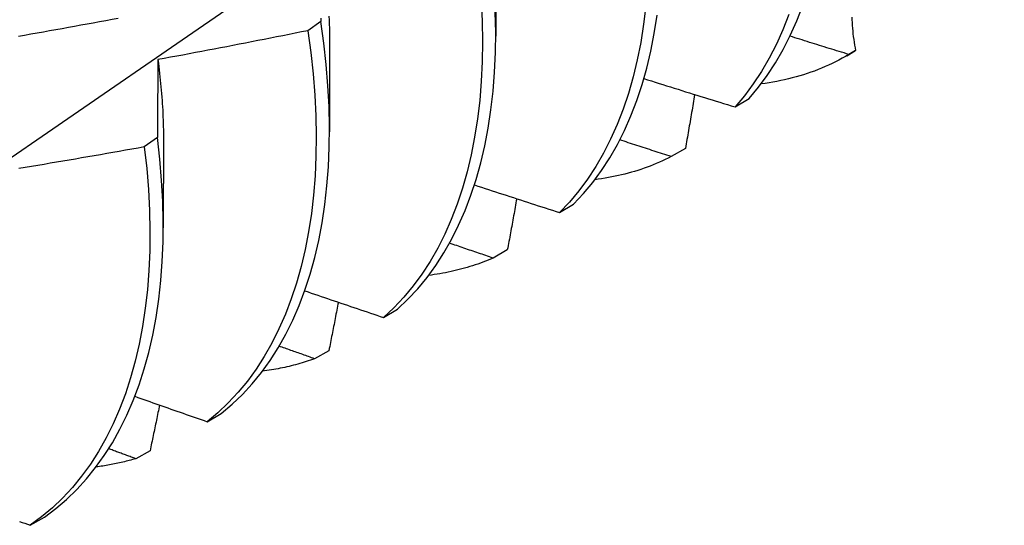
# Model space of a CAD drawing. Header units: inches. Extents: x 23 to 609, y 66 to 284.
# Tile 116 of 124: x 565.687 to 565.893, y 234.499 to 234.604. Entities that reach past the tile are written whole.
import ezdxf

# ---------------------------------------------------------------- set-up
doc = ezdxf.new("R2010")
doc.units = ezdxf.units.IN
doc.header["$MEASUREMENT"] = 0
doc.layers.add('Visible Edges(ANSI)', color=7, linetype='Continuous', lineweight=25)

msp = doc.modelspace()

# ---------------------------------------------------------------- linework, layer by layer
at = {"layer": 'Visible Edges(ANSI)'}
for p, q in [((565.78647, 234.61942), (565.78644, 234.60097)), ((565.74982, 234.60407), (565.74709, 234.60212)), ((565.75167, 234.59938), (565.75164, 234.58093)), ((565.86178, 234.59794), (565.86038, 234.59713)), ((565.85992, 234.59686), (565.86119, 234.59759)), ((565.83655, 234.58615), (565.83948, 234.58793)), ((565.71562, 234.57974), (565.71288, 234.57779)), ((565.71687, 234.57934), (565.71684, 234.56089)), ((565.82615, 234.57747), (565.82317, 234.57576)), ((565.7998, 234.56406), (565.80275, 234.56582)), ((565.78887, 234.55624), (565.78589, 234.55454)), ((565.76296, 234.5421), (565.76591, 234.54385)), ((565.75151, 234.53515), (565.74852, 234.53347)), ((565.72603, 234.52029), (565.72899, 234.52203)), ((565.71407, 234.51422), (565.71108, 234.51255)), ((565.68901, 234.49861), (565.69197, 234.50034))]:
    msp.add_line(p, q, dxfattribs=at)
at = {"layer": 'Visible Edges(ANSI)', "flags": 128}
for points in [[(565.67735, 234.57036), (565.69908, 234.58527), (565.72078, 234.6002), (565.74243, 234.61515), (565.76405, 234.63012), (565.78562, 234.6451), (565.80716, 234.6601), (565.82866, 234.67511), (565.85011, 234.69014), (565.87153, 234.70517), (565.89291, 234.72022)], [(565.78337, 234.60842), (565.78358, 234.60408), (565.78366, 234.59981), (565.7836, 234.59562), (565.78341, 234.59153), (565.78308, 234.58753), (565.78262, 234.58364), (565.78203, 234.57984), (565.78131, 234.57616), (565.78046, 234.5726), (565.77948, 234.56915), (565.77837, 234.56582), (565.77713, 234.56263), (565.77577, 234.55956), (565.77429, 234.55663), (565.77269, 234.55384), (565.77097, 234.5512), (565.76914, 234.54869), (565.76719, 234.54634), (565.76513, 234.54415), (565.76296, 234.5421)], [(565.81786, 234.60734), (565.81739, 234.60345), (565.81679, 234.59966), (565.81606, 234.59599), (565.8152, 234.59243), (565.81421, 234.58899), (565.8131, 234.58567), (565.81185, 234.58248), (565.81049, 234.57942), (565.809, 234.5765), (565.80739, 234.57372), (565.80566, 234.57108), (565.80382, 234.56859), (565.80187, 234.56625), (565.7998, 234.56406)], [(565.83948, 234.58793), (565.84144, 234.59027), (565.84328, 234.59276), (565.845, 234.59541), (565.84661, 234.59819), (565.84809, 234.60111), (565.84946, 234.60417), (565.8507, 234.60736)], [(565.68652, 234.60097), (565.68783, 234.6012), (565.68913, 234.60143), (565.69044, 234.60166), (565.69175, 234.60189), (565.69306, 234.60213), (565.69436, 234.60236), (565.69567, 234.6026), (565.69698, 234.60283), (565.69828, 234.60307), (565.69959, 234.60331), (565.7009, 234.60355), (565.7022, 234.60379), (565.70351, 234.60403), (565.70481, 234.60428), (565.70612, 234.60452), (565.70742, 234.60477)], [(565.72899, 234.52203), (565.73125, 234.52393), (565.7334, 234.526), (565.73544, 234.52822), (565.73738, 234.53059), (565.73919, 234.53311), (565.7409, 234.53577), (565.74248, 234.53858), (565.74395, 234.54153), (565.74529, 234.54461), (565.74651, 234.54783), (565.7476, 234.55117), (565.74857, 234.55463), (565.7494, 234.55822), (565.7501, 234.56191), (565.75068, 234.56572), (565.75112, 234.56963), (565.75143, 234.57364), (565.7516, 234.57775), (565.75164, 234.58194), (565.75155, 234.58622), (565.75132, 234.59058), (565.75095, 234.59501), (565.75045, 234.59951), (565.74982, 234.60407)], [(565.74983, 234.60473), (565.74982, 234.60407)], [(565.75153, 234.60513), (565.75156, 234.6043), (565.7516, 234.60347), (565.75162, 234.60265), (565.75164, 234.60182), (565.75165, 234.60101), (565.75166, 234.60019), (565.75166, 234.59938)], [(565.76591, 234.54385), (565.76807, 234.54591), (565.77012, 234.54812), (565.77206, 234.55048), (565.77389, 234.55299), (565.7756, 234.55565), (565.77719, 234.55845), (565.77866, 234.56139), (565.78001, 234.56446), (565.78124, 234.56767), (565.78234, 234.57101), (565.78331, 234.57446), (565.78415, 234.57804), (565.78487, 234.58173), (565.78545, 234.58553), (565.7859, 234.58943), (565.78621, 234.59344), (565.78639, 234.59754), (565.78644, 234.60173), (565.78635, 234.606)], [(565.80275, 234.56582), (565.8048, 234.56802), (565.80675, 234.57038), (565.80858, 234.57288), (565.8103, 234.57553), (565.8119, 234.57832), (565.81338, 234.58125), (565.81474, 234.58432), (565.81597, 234.58752), (565.81708, 234.59084), (565.81805, 234.59429), (565.81891, 234.59786), (565.81963, 234.60155), (565.82021, 234.60534)], [(565.84782, 234.60551), (565.84657, 234.60233), (565.8452, 234.59928), (565.84371, 234.59637), (565.84209, 234.5936), (565.84036, 234.59097), (565.83851, 234.58849), (565.83655, 234.58615)], [(565.86098, 234.60497), (565.861, 234.60439), (565.86103, 234.6038), (565.86107, 234.60322), (565.86111, 234.60263), (565.86117, 234.60205), (565.86123, 234.60146), (565.8613, 234.60087), (565.86138, 234.60029), (565.86147, 234.5997), (565.86156, 234.59911), (565.86167, 234.59853), (565.86178, 234.59794)], [(565.74709, 234.60212), (565.74579, 234.60186), (565.74448, 234.60159), (565.74318, 234.60133), (565.74187, 234.60107), (565.74057, 234.60081), (565.73926, 234.60055), (565.73796, 234.60029), (565.73665, 234.60003), (565.73535, 234.59978), (565.73404, 234.59952), (565.73273, 234.59927), (565.73143, 234.59901), (565.73012, 234.59876), (565.72881, 234.59851), (565.72751, 234.59826), (565.7262, 234.59801), (565.72489, 234.59777), (565.72358, 234.59752), (565.72228, 234.59728), (565.72097, 234.59703), (565.71966, 234.59679), (565.71835, 234.59655), (565.71704, 234.59631), (565.71573, 234.59607)], [(565.74709, 234.60212), (565.74771, 234.59756), (565.7482, 234.59307), (565.74855, 234.58864), (565.74877, 234.58429), (565.74886, 234.58002), (565.74881, 234.57583), (565.74862, 234.57173), (565.74831, 234.56773), (565.74786, 234.56383), (565.74727, 234.56003), (565.74656, 234.55634), (565.74571, 234.55276), (565.74474, 234.54931), (565.74364, 234.54598), (565.74241, 234.54277), (565.74106, 234.5397), (565.73958, 234.53676), (565.73799, 234.53396), (565.73628, 234.53131), (565.73445, 234.5288), (565.73251, 234.52644), (565.73046, 234.52423), (565.7283, 234.52218), (565.72603, 234.52029)], [(565.86038, 234.59713), (565.85986, 234.59729), (565.85935, 234.59745), (565.85883, 234.59761), (565.85832, 234.59777), (565.8578, 234.59793), (565.85729, 234.59808), (565.85677, 234.59824), (565.85626, 234.5984), (565.85574, 234.59856), (565.85523, 234.59872), (565.85471, 234.59888), (565.8542, 234.59904), (565.85368, 234.5992), (565.85317, 234.59936), (565.85265, 234.59952), (565.85214, 234.59968), (565.85162, 234.59984), (565.85111, 234.6), (565.85059, 234.60017), (565.85008, 234.60033), (565.84957, 234.60049), (565.84905, 234.60065), (565.84854, 234.60081), (565.84802, 234.60097)], [(565.71573, 234.59607), (565.71572, 234.5954), (565.71572, 234.59473), (565.71571, 234.59406), (565.71571, 234.59339), (565.7157, 234.59271), (565.7157, 234.59204), (565.71569, 234.59137), (565.71569, 234.59069), (565.71568, 234.59001), (565.71568, 234.58934), (565.71567, 234.58866), (565.71567, 234.58798), (565.71566, 234.5873), (565.71566, 234.58661), (565.71565, 234.58593), (565.71565, 234.58525), (565.71564, 234.58456), (565.71564, 234.58388), (565.71564, 234.58319), (565.71563, 234.5825), (565.71563, 234.58181), (565.71563, 234.58112), (565.71562, 234.58043), (565.71562, 234.57974)], [(565.71573, 234.59607), (565.71582, 234.59535), (565.71591, 234.59463), (565.716, 234.59391), (565.71608, 234.59319), (565.71616, 234.59248), (565.71623, 234.59177), (565.7163, 234.59106), (565.71637, 234.59035), (565.71643, 234.58965), (565.71649, 234.58894), (565.71654, 234.58824), (565.71659, 234.58754), (565.71664, 234.58685), (565.71668, 234.58615), (565.71672, 234.58546), (565.71675, 234.58477), (565.71678, 234.58408), (565.71681, 234.5834), (565.71683, 234.58272), (565.71685, 234.58204), (565.71686, 234.58136), (565.71687, 234.58068), (565.71688, 234.58001), (565.71688, 234.57934)], [(565.86038, 234.59713), (565.85969, 234.59673), (565.85899, 234.59634), (565.85829, 234.59597), (565.85757, 234.5956), (565.85685, 234.59525), (565.85613, 234.59491), (565.8554, 234.59459), (565.85466, 234.59427), (565.85391, 234.59397), (565.85316, 234.59368), (565.8524, 234.59341), (565.85163, 234.59314), (565.85086, 234.59289), (565.85009, 234.59266), (565.8493, 234.59243), (565.84851, 234.59222), (565.84772, 234.59202), (565.84691, 234.59183), (565.84611, 234.59166), (565.84529, 234.5915), (565.84447, 234.59135), (565.84365, 234.59122), (565.84282, 234.59109), (565.84198, 234.59098)], [(565.81745, 234.59209), (565.81824, 234.59184), (565.81903, 234.59159), (565.81983, 234.59134), (565.82062, 234.59109), (565.82142, 234.59084), (565.82221, 234.59059), (565.82301, 234.59034), (565.8238, 234.5901), (565.8246, 234.58985), (565.82539, 234.5896), (565.82619, 234.58935), (565.82698, 234.58911), (565.82778, 234.58886), (565.82857, 234.58861), (565.82937, 234.58836), (565.83017, 234.58812), (565.83096, 234.58787), (565.83176, 234.58763), (565.83256, 234.58738), (565.83336, 234.58713), (565.83415, 234.58689), (565.83495, 234.58664), (565.83575, 234.5864), (565.83655, 234.58615)], [(565.82808, 234.58876), (565.828, 234.58829), (565.82793, 234.58782), (565.82785, 234.58735), (565.82777, 234.58688), (565.82769, 234.58641), (565.82761, 234.58594), (565.82753, 234.58547), (565.82745, 234.585), (565.82737, 234.58453), (565.82729, 234.58406), (565.82721, 234.58359), (565.82713, 234.58312), (565.82704, 234.58265), (565.82696, 234.58218), (565.82688, 234.58171), (565.8268, 234.58124), (565.82672, 234.58077), (565.82664, 234.58029), (565.82656, 234.57982), (565.82648, 234.57935), (565.8264, 234.57888), (565.82632, 234.57841), (565.82624, 234.57794), (565.82615, 234.57747)], [(565.69197, 234.50034), (565.69433, 234.5021), (565.69658, 234.50401), (565.69872, 234.50608), (565.70076, 234.50831), (565.70269, 234.51069), (565.7045, 234.51322), (565.7062, 234.5159), (565.70778, 234.51871), (565.70923, 234.52167), (565.71057, 234.52476), (565.71178, 234.52798), (565.71286, 234.53133), (565.71382, 234.5348), (565.71465, 234.53839), (565.71534, 234.5421), (565.71591, 234.54591), (565.71634, 234.54983), (565.71664, 234.55384), (565.71681, 234.55795), (565.71684, 234.56215), (565.71674, 234.56644), (565.7165, 234.5708), (565.71613, 234.57523), (565.71562, 234.57974)], [(565.71288, 234.57779), (565.71157, 234.57756), (565.71026, 234.57732), (565.70895, 234.57709), (565.70764, 234.57685), (565.70632, 234.57662), (565.70501, 234.57639), (565.7037, 234.57616), (565.70239, 234.57593), (565.70108, 234.57571), (565.69976, 234.57548), (565.69845, 234.57525), (565.69714, 234.57503), (565.69582, 234.57481), (565.69451, 234.57458), (565.6932, 234.57436), (565.69188, 234.57414), (565.69057, 234.57393), (565.68925, 234.57371), (565.68794, 234.57349), (565.68662, 234.57328)], [(565.71288, 234.57779), (565.71338, 234.5733), (565.71374, 234.56887), (565.71397, 234.56451), (565.71406, 234.56023), (565.71402, 234.55604), (565.71384, 234.55193), (565.71353, 234.54792), (565.71309, 234.54402), (565.71251, 234.54021), (565.71181, 234.53652), (565.71097, 234.53293), (565.71, 234.52947), (565.70891, 234.52613), (565.70769, 234.52292), (565.70634, 234.51984), (565.70488, 234.51689), (565.70329, 234.51409), (565.70158, 234.51142), (565.69976, 234.50891), (565.69783, 234.50654), (565.69578, 234.50432), (565.69363, 234.50226), (565.69137, 234.50035), (565.68901, 234.49861)], [(565.82317, 234.57576), (565.82272, 234.57591), (565.82228, 234.57605), (565.82183, 234.5762), (565.82138, 234.57635), (565.82093, 234.57649), (565.82048, 234.57664), (565.82003, 234.57678), (565.81958, 234.57693), (565.81913, 234.57707), (565.81868, 234.57722), (565.81823, 234.57736), (565.81778, 234.57751), (565.81733, 234.57766), (565.81688, 234.5778), (565.81644, 234.57795), (565.81599, 234.5781), (565.81554, 234.57824), (565.81509, 234.57839), (565.81464, 234.57853), (565.81419, 234.57868), (565.81374, 234.57883), (565.8133, 234.57897), (565.81285, 234.57912), (565.8124, 234.57927)], [(565.82317, 234.57576), (565.82256, 234.57546), (565.82194, 234.57516), (565.82132, 234.57487), (565.8207, 234.57459), (565.82006, 234.57432), (565.81943, 234.57406), (565.81878, 234.5738), (565.81814, 234.57356), (565.81749, 234.57333), (565.81683, 234.5731), (565.81617, 234.57289), (565.81551, 234.57268), (565.81484, 234.57248), (565.81416, 234.5723), (565.81348, 234.57212), (565.8128, 234.57195), (565.81211, 234.57179), (565.81142, 234.57164), (565.81073, 234.5715), (565.81003, 234.57137), (565.80932, 234.57125), (565.80861, 234.57114), (565.8079, 234.57104), (565.80719, 234.57094)], [(565.78198, 234.56985), (565.78272, 234.5696), (565.78346, 234.56936), (565.7842, 234.56912), (565.78494, 234.56888), (565.78568, 234.56863), (565.78642, 234.56839), (565.78716, 234.56815), (565.78791, 234.56791), (565.78865, 234.56767), (565.78939, 234.56742), (565.79013, 234.56718), (565.79087, 234.56694), (565.79162, 234.5667), (565.79236, 234.56646), (565.7931, 234.56622), (565.79385, 234.56598), (565.79459, 234.56574), (565.79534, 234.5655), (565.79608, 234.56526), (565.79682, 234.56502), (565.79757, 234.56478), (565.79831, 234.56454), (565.79906, 234.5643), (565.7998, 234.56406)], [(565.79084, 234.56695), (565.79075, 234.56651), (565.79067, 234.56606), (565.79059, 234.56562), (565.79051, 234.56517), (565.79043, 234.56472), (565.79035, 234.56428), (565.79027, 234.56383), (565.79019, 234.56338), (565.7901, 234.56294), (565.79002, 234.56249), (565.78994, 234.56204), (565.78986, 234.5616), (565.78978, 234.56115), (565.7897, 234.56071), (565.78961, 234.56026), (565.78953, 234.55981), (565.78945, 234.55937), (565.78937, 234.55892), (565.78929, 234.55847), (565.7892, 234.55802), (565.78912, 234.55758), (565.78904, 234.55713), (565.78896, 234.55668), (565.78887, 234.55624)], [(565.78589, 234.55454), (565.78551, 234.55467), (565.78512, 234.5548), (565.78474, 234.55493), (565.78436, 234.55506), (565.78398, 234.55519), (565.7836, 234.55532), (565.78322, 234.55545), (565.78284, 234.55557), (565.78246, 234.5557), (565.78208, 234.55583), (565.7817, 234.55596), (565.78132, 234.55609), (565.78094, 234.55622), (565.78056, 234.55635), (565.78018, 234.55648), (565.77979, 234.55661), (565.77941, 234.55674), (565.77903, 234.55687), (565.77865, 234.557), (565.77827, 234.55713), (565.77789, 234.55726), (565.77751, 234.55739), (565.77713, 234.55752), (565.77675, 234.55765)], [(565.78589, 234.55454), (565.78536, 234.55432), (565.78483, 234.5541), (565.7843, 234.55389), (565.78376, 234.55368), (565.78322, 234.55348), (565.78268, 234.55328), (565.78213, 234.5531), (565.78159, 234.55292), (565.78103, 234.55274), (565.78048, 234.55257), (565.77992, 234.55241), (565.77936, 234.55226), (565.77879, 234.55211), (565.77823, 234.55197), (565.77765, 234.55183), (565.77708, 234.5517), (565.7765, 234.55158), (565.77592, 234.55146), (565.77534, 234.55135), (565.77476, 234.55125), (565.77417, 234.55115), (565.77358, 234.55107), (565.77298, 234.55098), (565.77239, 234.55091)], [(565.74646, 234.54769), (565.74715, 234.54745), (565.74783, 234.54722), (565.74852, 234.54698), (565.7492, 234.54675), (565.74989, 234.54652), (565.75058, 234.54628), (565.75126, 234.54605), (565.75195, 234.54582), (565.75264, 234.54558), (565.75332, 234.54535), (565.75401, 234.54512), (565.7547, 234.54488), (565.75539, 234.54465), (565.75607, 234.54442), (565.75676, 234.54419), (565.75745, 234.54396), (565.75814, 234.54372), (565.75883, 234.54349), (565.75952, 234.54326), (565.76021, 234.54303), (565.76089, 234.5428), (565.76158, 234.54256), (565.76227, 234.54233), (565.76296, 234.5421)], [(565.7535, 234.54529), (565.75341, 234.54487), (565.75333, 234.54445), (565.75325, 234.54403), (565.75317, 234.5436), (565.75309, 234.54318), (565.753, 234.54276), (565.75292, 234.54234), (565.75284, 234.54191), (565.75276, 234.54149), (565.75267, 234.54107), (565.75259, 234.54065), (565.75251, 234.54023), (565.75243, 234.5398), (565.75234, 234.53938), (565.75226, 234.53896), (565.75218, 234.53854), (565.75209, 234.53811), (565.75201, 234.53769), (565.75193, 234.53727), (565.75185, 234.53685), (565.75176, 234.53642), (565.75168, 234.536), (565.7516, 234.53558), (565.75151, 234.53515)], [(565.74852, 234.53347), (565.74821, 234.53358), (565.7479, 234.53369), (565.74759, 234.5338), (565.74728, 234.53391), (565.74697, 234.53402), (565.74666, 234.53413), (565.74635, 234.53424), (565.74604, 234.53435), (565.74573, 234.53446), (565.74542, 234.53457), (565.74511, 234.53468), (565.7448, 234.53478), (565.74449, 234.53489), (565.74418, 234.535), (565.74388, 234.53511), (565.74357, 234.53522), (565.74326, 234.53533), (565.74295, 234.53544), (565.74264, 234.53555), (565.74233, 234.53566), (565.74202, 234.53577), (565.74171, 234.53588), (565.7414, 234.53599), (565.74109, 234.5361)], [(565.74852, 234.53347), (565.74809, 234.53332), (565.74765, 234.53317), (565.74721, 234.53302), (565.74678, 234.53287), (565.74633, 234.53273), (565.74589, 234.5326), (565.74545, 234.53247), (565.745, 234.53234), (565.74455, 234.53222), (565.7441, 234.5321), (565.74365, 234.53198), (565.74319, 234.53187), (565.74274, 234.53176), (565.74228, 234.53166), (565.74182, 234.53156), (565.74135, 234.53147), (565.74089, 234.53138), (565.74042, 234.53129), (565.73996, 234.53121), (565.73949, 234.53113), (565.73901, 234.53106), (565.73854, 234.53099), (565.73807, 234.53093), (565.73759, 234.53087)], [(565.7109, 234.52561), (565.71153, 234.52539), (565.71216, 234.52516), (565.71279, 234.52494), (565.71342, 234.52472), (565.71405, 234.52449), (565.71468, 234.52427), (565.71531, 234.52405), (565.71594, 234.52383), (565.71657, 234.5236), (565.7172, 234.52338), (565.71783, 234.52316), (565.71846, 234.52294), (565.71909, 234.52272), (565.71972, 234.5225), (565.72035, 234.52227), (565.72098, 234.52205), (565.72161, 234.52183), (565.72224, 234.52161), (565.72287, 234.52139), (565.7235, 234.52117), (565.72413, 234.52095), (565.72477, 234.52073), (565.7254, 234.52051), (565.72603, 234.52029)], [(565.71607, 234.52378), (565.71599, 234.52338), (565.71591, 234.52298), (565.71582, 234.52259), (565.71574, 234.52219), (565.71566, 234.52179), (565.71558, 234.52139), (565.71549, 234.52099), (565.71541, 234.5206), (565.71533, 234.5202), (565.71524, 234.5198), (565.71516, 234.5194), (565.71508, 234.519), (565.71499, 234.5186), (565.71491, 234.51821), (565.71483, 234.51781), (565.71474, 234.51741), (565.71466, 234.51701), (565.71458, 234.51661), (565.71449, 234.51621), (565.71441, 234.51582), (565.71433, 234.51542), (565.71424, 234.51502), (565.71416, 234.51462), (565.71407, 234.51422)], [(565.71108, 234.51255), (565.71084, 234.51264), (565.7106, 234.51273), (565.71037, 234.51281), (565.71013, 234.5129), (565.7099, 234.51299), (565.70966, 234.51307), (565.70943, 234.51316), (565.70919, 234.51324), (565.70895, 234.51333), (565.70872, 234.51342), (565.70848, 234.5135), (565.70825, 234.51359), (565.70801, 234.51368), (565.70778, 234.51376), (565.70754, 234.51385), (565.7073, 234.51394), (565.70707, 234.51402), (565.70683, 234.51411), (565.7066, 234.5142), (565.70636, 234.51428), (565.70613, 234.51437), (565.70589, 234.51446), (565.70566, 234.51454), (565.70542, 234.51463)], [(565.71108, 234.51255), (565.71074, 234.51246), (565.71041, 234.51236), (565.71007, 234.51226), (565.70974, 234.51217), (565.7094, 234.51208), (565.70906, 234.512), (565.70872, 234.51191), (565.70838, 234.51183), (565.70804, 234.51175), (565.7077, 234.51167), (565.70735, 234.5116), (565.70701, 234.51152), (565.70666, 234.51145), (565.70632, 234.51138), (565.70597, 234.51132), (565.70562, 234.51125), (565.70527, 234.51119), (565.70492, 234.51113), (565.70457, 234.51108), (565.70421, 234.51102), (565.70386, 234.51097), (565.7035, 234.51092), (565.70315, 234.51087), (565.70279, 234.51083)], [(565.68672, 234.49944), (565.68729, 234.49923), (565.68786, 234.49903), (565.68844, 234.49882), (565.68901, 234.49861)]]:
    msp.add_lwpolyline(points, dxfattribs=at)
at = {"layer": 'Visible Edges(ANSI)'}
msp.add_ellipse((565.78358, 234.73235), major_axis=(0.07761, -0.13476), ratio=0.578093, start_param=0, end_param=0.007677, dxfattribs=at)

doc.saveas('drawing.dxf')
